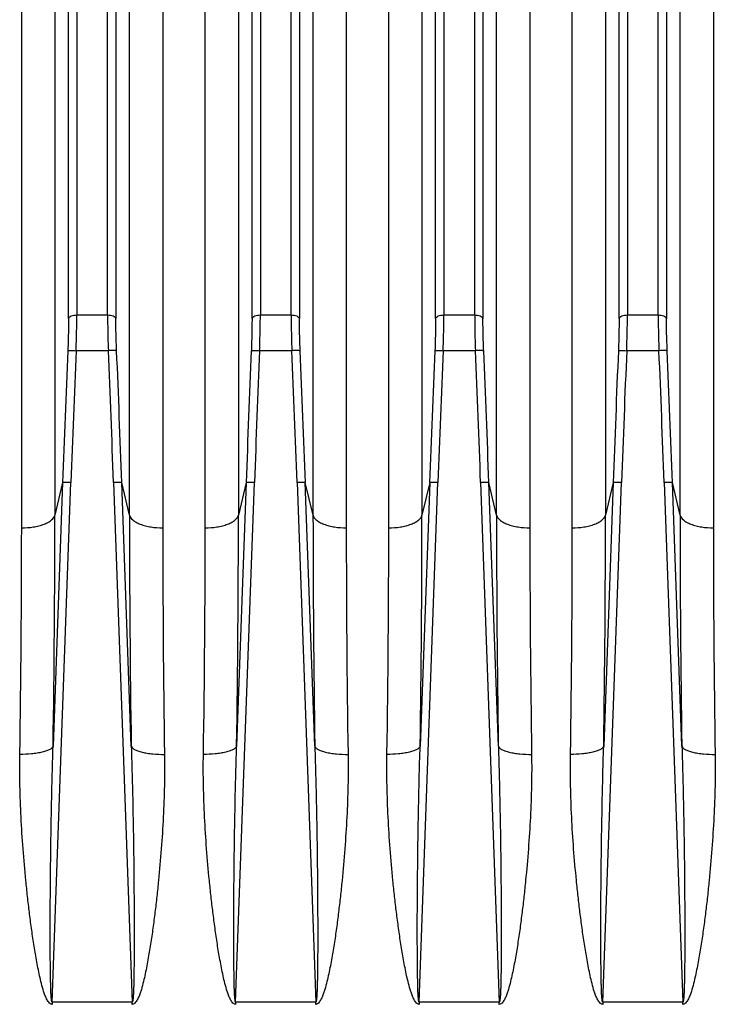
# Model space of a CAD drawing. Extents: x -3094 to 1181, y 8 to 2279.
# Tile 69 of 72: x 435 to 518, y 1188 to 1306. Entities that reach past the tile are written whole.
import ezdxf

# ---------------------------------------------------------------- set-up
doc = ezdxf.new("R2010")
doc.units = 0
doc.header["$LTSCALE"] = 65.395
doc.layers.get('0').update_dxf_attribs({"linetype": 'CONTINUOUS'})

msp = doc.modelspace()

# ---------------------------------------------------------------- linework, layer by layer
at = {"color": 9, "linetype": 'CONTINUOUS'}
for p, q in [((441.53, 1371.24), (441.53, 1270.15)), ((445.22, 1270.15), (445.22, 1371.24)), ((463.53, 1371.24), (463.53, 1270.15)), ((467.22, 1270.15), (467.22, 1371.24)), ((485.53, 1371.24), (485.53, 1270.15)), ((489.22, 1270.15), (489.22, 1371.24)), ((507.53, 1371.24), (507.53, 1270.15)), ((511.22, 1270.15), (511.22, 1371.24)), ((440.53, 1269.71), (440.53, 1370.38)), ((446.21, 1370.38), (446.21, 1269.71)), ((462.53, 1269.71), (462.53, 1370.38)), ((468.21, 1370.38), (468.21, 1269.71)), ((484.53, 1269.71), (484.53, 1370.38)), ((490.21, 1370.38), (490.21, 1269.71)), ((506.53, 1269.71), (506.53, 1370.38)), ((512.21, 1370.38), (512.21, 1269.71)), ((438.9, 1355.22), (438.9, 1246.17)), ((447.85, 1246.17), (447.85, 1355.22)), ((460.9, 1355.22), (460.9, 1246.17)), ((469.85, 1246.17), (469.85, 1355.22)), ((482.9, 1355.22), (482.9, 1246.17)), ((491.85, 1246.17), (491.85, 1355.22)), ((504.9, 1355.22), (504.9, 1246.17)), ((513.85, 1246.17), (513.85, 1355.22)), ((441.53, 1270.15), (445.22, 1270.15)), ((463.53, 1270.15), (467.22, 1270.15)), ((485.53, 1270.15), (489.22, 1270.15)), ((507.53, 1270.15), (511.22, 1270.15)), ((445.31, 1265.87), (441.44, 1265.87)), ((467.31, 1265.87), (463.44, 1265.87)), ((489.31, 1265.87), (485.44, 1265.87)), ((511.31, 1265.87), (507.44, 1265.87)), ((438.57, 1187.81), (440.82, 1250.08)), ((439.83, 1250.06), (438.69, 1218.47)), ((439.83, 1250.06), (438.9, 1246.17)), ((445.93, 1250.08), (448.17, 1187.81)), ((448.06, 1218.47), (446.92, 1250.06)), ((447.85, 1246.17), (446.92, 1250.06)), ((460.57, 1187.81), (462.82, 1250.08)), ((461.83, 1250.06), (460.69, 1218.47)), ((461.83, 1250.06), (460.9, 1246.17)), ((467.93, 1250.08), (470.17, 1187.81)), ((470.06, 1218.47), (468.92, 1250.06)), ((469.85, 1246.17), (468.92, 1250.06)), ((482.57, 1187.81), (484.82, 1250.08)), ((483.83, 1250.06), (482.69, 1218.47)), ((483.83, 1250.06), (482.9, 1246.17)), ((489.93, 1250.08), (492.17, 1187.81)), ((492.06, 1218.47), (490.92, 1250.06)), ((491.85, 1246.17), (490.92, 1250.06)), ((504.57, 1187.81), (506.82, 1250.08)), ((505.83, 1250.06), (504.69, 1218.47)), ((505.83, 1250.06), (504.9, 1246.17)), ((511.93, 1250.08), (514.17, 1187.81)), ((514.06, 1218.47), (512.92, 1250.06)), ((513.85, 1246.17), (512.92, 1250.06))]:
    msp.add_line(p, q, dxfattribs=at)
at = {"color": 2, "linetype": 'CONTINUOUS'}
for p, q in [((434.92, 1244.64), (434.92, 1351.78)), ((451.83, 1351.78), (451.83, 1244.64)), ((456.92, 1244.64), (456.92, 1351.78)), ((473.83, 1351.78), (473.83, 1244.64)), ((478.92, 1244.64), (478.92, 1351.78)), ((495.83, 1351.78), (495.83, 1244.64)), ((500.92, 1244.64), (500.92, 1351.78)), ((517.83, 1351.78), (517.83, 1244.64)), ((438.57, 1187.81), (438.57, 1187.53)), ((448.17, 1187.81), (438.57, 1187.81)), ((448.17, 1187.53), (448.17, 1187.81)), ((460.57, 1187.81), (460.57, 1187.53)), ((470.17, 1187.81), (460.57, 1187.81)), ((470.17, 1187.53), (470.17, 1187.81)), ((482.57, 1187.81), (482.57, 1187.53)), ((492.17, 1187.81), (482.57, 1187.81)), ((492.17, 1187.53), (492.17, 1187.81)), ((514.17, 1187.81), (504.57, 1187.81)), ((504.57, 1187.81), (504.57, 1187.53)), ((514.17, 1187.53), (514.17, 1187.81))]:
    msp.add_line(p, q, dxfattribs=at)
at = {"color": 9, "linetype": 'CONTINUOUS'}
for centre, radius, start, end in [((2974.4, 1158.49), 2536.23, 177.57388, 177.93096), ((2972.05, 1158.6), 2532.88, 177.5727, 177.93013), ((-2092.84, 1158.3), 2540.43, 2.07039, 2.42675), ((-2091.44, 1158.34), 2540.02, 2.06931, 2.42585), ((2996.4, 1158.49), 2536.23, 177.57388, 177.93096), ((2994.05, 1158.6), 2532.88, 177.5727, 177.93013), ((-2070.84, 1158.3), 2540.43, 2.07039, 2.42675), ((-2069.44, 1158.34), 2540.02, 2.06931, 2.42585), ((3018.4, 1158.49), 2536.23, 177.57388, 177.93096), ((3016.05, 1158.6), 2532.88, 177.5727, 177.93013), ((-2048.84, 1158.3), 2540.43, 2.07039, 2.42675), ((-2047.44, 1158.34), 2540.02, 2.06931, 2.42585), ((3040.4, 1158.49), 2536.23, 177.57388, 177.93096), ((3038.05, 1158.6), 2532.88, 177.5727, 177.93013), ((-2026.84, 1158.3), 2540.43, 2.07039, 2.42675), ((-2025.44, 1158.34), 2540.02, 2.06931, 2.42585), ((-1420.32, 1246.77), 1859.22, 359.12789, 359.98141), ((2256.35, 1246.37), 1808.51, 180.00662, 180.88408), ((-1398.32, 1246.77), 1859.22, 359.12789, 359.98141), ((2278.35, 1246.37), 1808.51, 180.00662, 180.88408), ((-1376.32, 1246.77), 1859.22, 359.12789, 359.98141), ((2300.35, 1246.37), 1808.51, 180.00662, 180.88408), ((-1354.32, 1246.77), 1859.22, 359.12789, 359.98141), ((2322.35, 1246.37), 1808.51, 180.00662, 180.88408)]:
    msp.add_arc(centre, radius, start, end, dxfattribs=at)
at = {"color": 2, "linetype": 'CONTINUOUS'}
for centre, radius, start, end in [((-1353.08, 1245.24), 1788, 359.11069, 359.98089), ((2191.06, 1244.85), 1739.23, 180.00691, 180.90151), ((-1331.08, 1245.24), 1788, 359.11069, 359.98089), ((2213.06, 1244.85), 1739.23, 180.00691, 180.90151), ((-1309.08, 1245.24), 1788, 359.11069, 359.98089), ((2235.06, 1244.85), 1739.23, 180.00691, 180.90151), ((-1287.08, 1245.24), 1788, 359.11069, 359.98089), ((2257.06, 1244.85), 1739.23, 180.00691, 180.90151)]:
    msp.add_arc(centre, radius, start, end, dxfattribs=at)
at = {"color": 9, "linetype": 'CONTINUOUS'}
for points, knots in [([(440.53, 1269.71), (440.56, 1269.86), (440.82, 1270.04), (441.18, 1270.13), (441.41, 1270.15), (441.53, 1270.15)], [0, 0, 0, 0, 0.398202, 0.694138, 1, 1, 1, 1]), ([(441.44, 1265.87), (441.45, 1266.24), (441.5, 1267.67), (441.53, 1269.1), (441.53, 1270.15)], [0, 0, 0, 0, 0.261342, 1, 1, 1, 1]), ([(445.22, 1270.15), (445.22, 1269.82), (445.23, 1268.39), (445.26, 1266.96), (445.31, 1265.87)], [0, 0, 0, 0, 0.235467, 1, 1, 1, 1]), ([(445.22, 1270.15), (445.33, 1270.15), (445.57, 1270.13), (445.92, 1270.04), (446.18, 1269.86), (446.21, 1269.71)], [0, 0, 0, 0, 0.305862, 0.601798, 1, 1, 1, 1]), ([(462.53, 1269.71), (462.56, 1269.86), (462.82, 1270.04), (463.18, 1270.13), (463.41, 1270.15), (463.53, 1270.15)], [0, 0, 0, 0, 0.398202, 0.694138, 1, 1, 1, 1]), ([(463.44, 1265.87), (463.45, 1266.24), (463.5, 1267.67), (463.53, 1269.1), (463.53, 1270.15)], [0, 0, 0, 0, 0.261342, 1, 1, 1, 1]), ([(467.22, 1270.15), (467.22, 1269.82), (467.23, 1268.39), (467.26, 1266.96), (467.31, 1265.87)], [0, 0, 0, 0, 0.235467, 1, 1, 1, 1]), ([(467.22, 1270.15), (467.33, 1270.15), (467.57, 1270.13), (467.92, 1270.04), (468.18, 1269.86), (468.21, 1269.71)], [0, 0, 0, 0, 0.305862, 0.601798, 1, 1, 1, 1]), ([(484.53, 1269.71), (484.56, 1269.86), (484.82, 1270.04), (485.18, 1270.13), (485.41, 1270.15), (485.53, 1270.15)], [0, 0, 0, 0, 0.398202, 0.694138, 1, 1, 1, 1]), ([(485.44, 1265.87), (485.45, 1266.24), (485.5, 1267.67), (485.53, 1269.1), (485.53, 1270.15)], [0, 0, 0, 0, 0.261342, 1, 1, 1, 1]), ([(489.22, 1270.15), (489.22, 1269.82), (489.23, 1268.39), (489.26, 1266.96), (489.31, 1265.87)], [0, 0, 0, 0, 0.235467, 1, 1, 1, 1]), ([(489.22, 1270.15), (489.33, 1270.15), (489.57, 1270.13), (489.92, 1270.04), (490.18, 1269.86), (490.21, 1269.71)], [0, 0, 0, 0, 0.305862, 0.601798, 1, 1, 1, 1]), ([(506.53, 1269.71), (506.56, 1269.86), (506.82, 1270.04), (507.18, 1270.13), (507.41, 1270.15), (507.53, 1270.15)], [0, 0, 0, 0, 0.398202, 0.694138, 1, 1, 1, 1]), ([(507.44, 1265.87), (507.45, 1266.24), (507.5, 1267.67), (507.53, 1269.1), (507.53, 1270.15)], [0, 0, 0, 0, 0.261342, 1, 1, 1, 1]), ([(511.22, 1270.15), (511.22, 1269.82), (511.23, 1268.39), (511.26, 1266.96), (511.31, 1265.87)], [0, 0, 0, 0, 0.235467, 1, 1, 1, 1]), ([(511.22, 1270.15), (511.33, 1270.15), (511.57, 1270.13), (511.92, 1270.04), (512.18, 1269.86), (512.21, 1269.71)], [0, 0, 0, 0, 0.305862, 0.601798, 1, 1, 1, 1]), ([(440.53, 1269.71), (440.53, 1269.4), (440.52, 1268.12), (440.49, 1266.83), (440.45, 1265.85)], [0, 0, 0, 0, 0.235446, 1, 1, 1, 1]), ([(446.3, 1265.85), (446.29, 1266.18), (446.24, 1267.47), (446.21, 1268.76), (446.21, 1269.71)], [0, 0, 0, 0, 0.261306, 1, 1, 1, 1]), ([(462.53, 1269.71), (462.53, 1269.4), (462.52, 1268.12), (462.49, 1266.83), (462.45, 1265.85)], [0, 0, 0, 0, 0.235446, 1, 1, 1, 1]), ([(468.3, 1265.85), (468.29, 1266.18), (468.24, 1267.47), (468.21, 1268.76), (468.21, 1269.71)], [0, 0, 0, 0, 0.261306, 1, 1, 1, 1]), ([(484.53, 1269.71), (484.53, 1269.4), (484.52, 1268.12), (484.49, 1266.83), (484.45, 1265.85)], [0, 0, 0, 0, 0.235446, 1, 1, 1, 1]), ([(490.3, 1265.85), (490.29, 1266.18), (490.24, 1267.47), (490.21, 1268.76), (490.21, 1269.71)], [0, 0, 0, 0, 0.261306, 1, 1, 1, 1]), ([(506.53, 1269.71), (506.53, 1269.4), (506.52, 1268.12), (506.49, 1266.83), (506.45, 1265.85)], [0, 0, 0, 0, 0.235446, 1, 1, 1, 1]), ([(512.3, 1265.85), (512.29, 1266.18), (512.24, 1267.47), (512.21, 1268.76), (512.21, 1269.71)], [0, 0, 0, 0, 0.261306, 1, 1, 1, 1]), ([(440.45, 1265.85), (440.45, 1265.86), (440.49, 1265.86), (440.55, 1265.87), (440.65, 1265.88), (440.83, 1265.88), (441.1, 1265.88), (441.32, 1265.88), (441.44, 1265.87)], [0, 0, 0, 0, 0.032616, 0.097016, 0.195472, 0.32479, 0.650085, 1, 1, 1, 1]), ([(446.3, 1265.85), (446.29, 1265.86), (446.26, 1265.86), (446.19, 1265.87), (446.1, 1265.88), (445.91, 1265.88), (445.65, 1265.88), (445.42, 1265.88), (445.31, 1265.87)], [0, 0, 0, 0, 0.032837, 0.097426, 0.195995, 0.325335, 0.65043, 1, 1, 1, 1]), ([(462.45, 1265.85), (462.45, 1265.86), (462.49, 1265.86), (462.55, 1265.87), (462.65, 1265.88), (462.83, 1265.88), (463.1, 1265.88), (463.32, 1265.88), (463.44, 1265.87)], [0, 0, 0, 0, 0.032616, 0.097016, 0.195472, 0.32479, 0.650085, 1, 1, 1, 1]), ([(468.3, 1265.85), (468.29, 1265.86), (468.26, 1265.86), (468.19, 1265.87), (468.1, 1265.88), (467.91, 1265.88), (467.65, 1265.88), (467.42, 1265.88), (467.31, 1265.87)], [0, 0, 0, 0, 0.032837, 0.097426, 0.195995, 0.325335, 0.65043, 1, 1, 1, 1]), ([(484.45, 1265.85), (484.45, 1265.86), (484.49, 1265.86), (484.55, 1265.87), (484.65, 1265.88), (484.83, 1265.88), (485.1, 1265.88), (485.32, 1265.88), (485.44, 1265.87)], [0, 0, 0, 0, 0.032616, 0.097016, 0.195472, 0.32479, 0.650085, 1, 1, 1, 1]), ([(490.3, 1265.85), (490.29, 1265.86), (490.26, 1265.86), (490.19, 1265.87), (490.1, 1265.88), (489.91, 1265.88), (489.65, 1265.88), (489.42, 1265.88), (489.31, 1265.87)], [0, 0, 0, 0, 0.032837, 0.097426, 0.195995, 0.325335, 0.65043, 1, 1, 1, 1]), ([(506.45, 1265.85), (506.45, 1265.86), (506.49, 1265.86), (506.55, 1265.87), (506.65, 1265.88), (506.83, 1265.88), (507.1, 1265.88), (507.32, 1265.88), (507.44, 1265.87)], [0, 0, 0, 0, 0.032616, 0.097016, 0.195472, 0.32479, 0.650085, 1, 1, 1, 1]), ([(512.3, 1265.85), (512.29, 1265.86), (512.26, 1265.86), (512.19, 1265.87), (512.1, 1265.88), (511.91, 1265.88), (511.65, 1265.88), (511.42, 1265.88), (511.31, 1265.87)], [0, 0, 0, 0, 0.032837, 0.097426, 0.195995, 0.325335, 0.65043, 1, 1, 1, 1]), ([(440.82, 1250.08), (440.7, 1250.09), (440.48, 1250.09), (440.21, 1250.09), (440.03, 1250.08), (439.94, 1250.08), (439.87, 1250.07), (439.84, 1250.06), (439.83, 1250.06)], [0, 0, 0, 0, 0.361552, 0.674267, 0.798852, 0.896468, 0.964017, 1, 1, 1, 1]), ([(446.92, 1250.06), (446.91, 1250.06), (446.88, 1250.07), (446.81, 1250.08), (446.71, 1250.08), (446.54, 1250.09), (446.27, 1250.09), (446.05, 1250.09), (445.93, 1250.08)], [0, 0, 0, 0, 0.035979, 0.103514, 0.201108, 0.325679, 0.638409, 1, 1, 1, 1]), ([(462.82, 1250.08), (462.7, 1250.09), (462.48, 1250.09), (462.21, 1250.09), (462.03, 1250.08), (461.94, 1250.08), (461.87, 1250.07), (461.84, 1250.06), (461.83, 1250.06)], [0, 0, 0, 0, 0.361552, 0.674267, 0.798852, 0.896468, 0.964017, 1, 1, 1, 1]), ([(468.92, 1250.06), (468.91, 1250.06), (468.88, 1250.07), (468.81, 1250.08), (468.71, 1250.08), (468.54, 1250.09), (468.27, 1250.09), (468.05, 1250.09), (467.93, 1250.08)], [0, 0, 0, 0, 0.035979, 0.103514, 0.201108, 0.325679, 0.638409, 1, 1, 1, 1]), ([(484.82, 1250.08), (484.7, 1250.09), (484.48, 1250.09), (484.21, 1250.09), (484.03, 1250.08), (483.94, 1250.08), (483.87, 1250.07), (483.84, 1250.06), (483.83, 1250.06)], [0, 0, 0, 0, 0.361552, 0.674267, 0.798852, 0.896468, 0.964017, 1, 1, 1, 1]), ([(490.92, 1250.06), (490.91, 1250.06), (490.88, 1250.07), (490.81, 1250.08), (490.71, 1250.08), (490.54, 1250.09), (490.27, 1250.09), (490.05, 1250.09), (489.93, 1250.08)], [0, 0, 0, 0, 0.035979, 0.103514, 0.201108, 0.325679, 0.638409, 1, 1, 1, 1]), ([(506.82, 1250.08), (506.7, 1250.09), (506.48, 1250.09), (506.21, 1250.09), (506.03, 1250.08), (505.94, 1250.08), (505.87, 1250.07), (505.84, 1250.06), (505.83, 1250.06)], [0, 0, 0, 0, 0.361552, 0.674267, 0.798852, 0.896468, 0.964017, 1, 1, 1, 1]), ([(512.92, 1250.06), (512.91, 1250.06), (512.88, 1250.07), (512.81, 1250.08), (512.71, 1250.08), (512.54, 1250.09), (512.27, 1250.09), (512.05, 1250.09), (511.93, 1250.08)], [0, 0, 0, 0, 0.035979, 0.103514, 0.201108, 0.325679, 0.638409, 1, 1, 1, 1]), ([(434.92, 1244.64), (435.38, 1244.64), (436.08, 1244.69), (436.98, 1244.87), (437.58, 1245.06), (438.1, 1245.29), (438.58, 1245.61), (438.85, 1245.94), (438.9, 1246.17)], [0, 0, 0, 0, 0.311727, 0.466562, 0.610875, 0.738127, 0.845154, 1, 1, 1, 1]), ([(447.85, 1246.17), (447.9, 1245.94), (448.16, 1245.61), (448.65, 1245.29), (449.16, 1245.06), (449.77, 1244.87), (450.66, 1244.69), (451.36, 1244.64), (451.83, 1244.64)], [0, 0, 0, 0, 0.154846, 0.261873, 0.389125, 0.533438, 0.688273, 1, 1, 1, 1]), ([(456.92, 1244.64), (457.38, 1244.64), (458.08, 1244.69), (458.98, 1244.87), (459.58, 1245.06), (460.1, 1245.29), (460.58, 1245.61), (460.85, 1245.94), (460.9, 1246.17)], [0, 0, 0, 0, 0.311727, 0.466562, 0.610875, 0.738127, 0.845154, 1, 1, 1, 1]), ([(469.85, 1246.17), (469.9, 1245.94), (470.16, 1245.61), (470.65, 1245.29), (471.16, 1245.06), (471.77, 1244.87), (472.66, 1244.69), (473.36, 1244.64), (473.83, 1244.64)], [0, 0, 0, 0, 0.154846, 0.261873, 0.389125, 0.533438, 0.688273, 1, 1, 1, 1]), ([(478.92, 1244.64), (479.38, 1244.64), (480.08, 1244.69), (480.98, 1244.87), (481.58, 1245.06), (482.1, 1245.29), (482.58, 1245.61), (482.85, 1245.94), (482.9, 1246.17)], [0, 0, 0, 0, 0.311727, 0.466562, 0.610875, 0.738127, 0.845154, 1, 1, 1, 1]), ([(491.85, 1246.17), (491.9, 1245.94), (492.16, 1245.61), (492.65, 1245.29), (493.16, 1245.06), (493.77, 1244.87), (494.66, 1244.69), (495.36, 1244.64), (495.83, 1244.64)], [0, 0, 0, 0, 0.154846, 0.261873, 0.389125, 0.533438, 0.688273, 1, 1, 1, 1]), ([(500.92, 1244.64), (501.38, 1244.64), (502.08, 1244.69), (502.98, 1244.87), (503.58, 1245.06), (504.1, 1245.29), (504.58, 1245.61), (504.85, 1245.94), (504.9, 1246.17)], [0, 0, 0, 0, 0.311727, 0.466562, 0.610875, 0.738127, 0.845154, 1, 1, 1, 1]), ([(513.85, 1246.17), (513.9, 1245.94), (514.16, 1245.61), (514.65, 1245.29), (515.16, 1245.06), (515.77, 1244.87), (516.66, 1244.69), (517.36, 1244.64), (517.83, 1244.64)], [0, 0, 0, 0, 0.154846, 0.261873, 0.389125, 0.533438, 0.688273, 1, 1, 1, 1]), ([(438.69, 1218.47), (438.66, 1218.4), (438.55, 1218.24), (438.27, 1218.06), (437.88, 1217.88), (437.36, 1217.73), (436.76, 1217.62), (435.86, 1217.51), (435.17, 1217.48), (434.71, 1217.49)], [0, 0, 0, 0, 0.054884, 0.130896, 0.233224, 0.360692, 0.509197, 0.670922, 1, 1, 1, 1]), ([(438.57, 1187.81), (438.56, 1187.81), (438.53, 1187.85), (438.52, 1187.91), (438.5, 1188), (438.49, 1188.13), (438.47, 1188.31), (438.45, 1188.53), (438.44, 1188.76), (438.42, 1189.07), (438.41, 1189.46), (438.4, 1189.94), (438.39, 1190.42), (438.38, 1190.89), (438.37, 1191.53), (438.36, 1192.34), (438.35, 1193.3), (438.35, 1194.27), (438.34, 1195.24), (438.34, 1196.2), (438.34, 1197.5), (438.35, 1199.11), (438.36, 1201.05), (438.38, 1202.99), (438.4, 1204.93), (438.43, 1207.51), (438.49, 1210.74), (438.57, 1214.61), (438.64, 1217.18), (438.69, 1218.47)], [0, 0, 0, 0, 0.001233, 0.003599, 0.006567, 0.009863, 0.01688, 0.0242, 0.031676, 0.039251, 0.054573, 0.070036, 0.085584, 0.10119, 0.116836, 0.148213, 0.179665, 0.211165, 0.242698, 0.274254, 0.305827, 0.369004, 0.432201, 0.495403, 0.558596, 0.621773, 0.74804, 0.874141, 1, 1, 1, 1]), ([(448.06, 1218.47), (448.1, 1217.18), (448.17, 1214.61), (448.26, 1210.74), (448.31, 1207.51), (448.35, 1204.93), (448.37, 1202.99), (448.38, 1201.05), (448.4, 1199.11), (448.4, 1197.5), (448.4, 1196.2), (448.4, 1195.24), (448.4, 1194.27), (448.4, 1193.3), (448.39, 1192.34), (448.38, 1191.53), (448.37, 1190.89), (448.36, 1190.42), (448.35, 1189.94), (448.34, 1189.46), (448.32, 1189.07), (448.31, 1188.76), (448.29, 1188.53), (448.28, 1188.31), (448.26, 1188.13), (448.24, 1188), (448.22, 1187.91), (448.21, 1187.85), (448.19, 1187.81), (448.17, 1187.81)], [0, 0, 0, 0, 0.125859, 0.25196, 0.378227, 0.441403, 0.504597, 0.567798, 0.630996, 0.694172, 0.725745, 0.757302, 0.788835, 0.820335, 0.851787, 0.883163, 0.89881, 0.914416, 0.929964, 0.945426, 0.960748, 0.968323, 0.9758, 0.983119, 0.990137, 0.993433, 0.996401, 0.998767, 1, 1, 1, 1]), ([(448.06, 1218.47), (448.09, 1218.4), (448.2, 1218.24), (448.47, 1218.06), (448.87, 1217.88), (449.38, 1217.73), (449.99, 1217.62), (450.88, 1217.51), (451.58, 1217.48), (452.04, 1217.49)], [0, 0, 0, 0, 0.054884, 0.130896, 0.233224, 0.360693, 0.509197, 0.670922, 1, 1, 1, 1]), ([(460.69, 1218.47), (460.66, 1218.4), (460.55, 1218.24), (460.27, 1218.06), (459.88, 1217.88), (459.36, 1217.73), (458.76, 1217.62), (457.86, 1217.51), (457.17, 1217.48), (456.71, 1217.49)], [0, 0, 0, 0, 0.054884, 0.130896, 0.233224, 0.360692, 0.509197, 0.670922, 1, 1, 1, 1]), ([(460.57, 1187.81), (460.56, 1187.81), (460.53, 1187.85), (460.52, 1187.91), (460.5, 1188), (460.49, 1188.13), (460.47, 1188.31), (460.45, 1188.53), (460.44, 1188.76), (460.42, 1189.07), (460.41, 1189.46), (460.4, 1189.94), (460.39, 1190.42), (460.38, 1190.89), (460.37, 1191.53), (460.36, 1192.34), (460.35, 1193.3), (460.35, 1194.27), (460.34, 1195.24), (460.34, 1196.2), (460.34, 1197.5), (460.35, 1199.11), (460.36, 1201.05), (460.38, 1202.99), (460.4, 1204.93), (460.43, 1207.51), (460.49, 1210.74), (460.57, 1214.61), (460.64, 1217.18), (460.69, 1218.47)], [0, 0, 0, 0, 0.001233, 0.003599, 0.006567, 0.009863, 0.01688, 0.0242, 0.031676, 0.039251, 0.054573, 0.070036, 0.085584, 0.10119, 0.116836, 0.148213, 0.179665, 0.211165, 0.242698, 0.274254, 0.305827, 0.369004, 0.432201, 0.495403, 0.558596, 0.621773, 0.74804, 0.874141, 1, 1, 1, 1]), ([(470.06, 1218.47), (470.1, 1217.18), (470.17, 1214.61), (470.26, 1210.74), (470.31, 1207.51), (470.35, 1204.93), (470.37, 1202.99), (470.38, 1201.05), (470.4, 1199.11), (470.4, 1197.5), (470.4, 1196.2), (470.4, 1195.24), (470.4, 1194.27), (470.4, 1193.3), (470.39, 1192.34), (470.38, 1191.53), (470.37, 1190.89), (470.36, 1190.42), (470.35, 1189.94), (470.34, 1189.46), (470.32, 1189.07), (470.31, 1188.76), (470.29, 1188.53), (470.28, 1188.31), (470.26, 1188.13), (470.24, 1188), (470.22, 1187.91), (470.21, 1187.85), (470.19, 1187.81), (470.17, 1187.81)], [0, 0, 0, 0, 0.125859, 0.25196, 0.378227, 0.441403, 0.504597, 0.567798, 0.630996, 0.694172, 0.725745, 0.757302, 0.788835, 0.820335, 0.851787, 0.883163, 0.89881, 0.914416, 0.929964, 0.945426, 0.960748, 0.968323, 0.9758, 0.983119, 0.990137, 0.993433, 0.996401, 0.998767, 1, 1, 1, 1]), ([(470.06, 1218.47), (470.09, 1218.4), (470.2, 1218.24), (470.47, 1218.06), (470.87, 1217.88), (471.38, 1217.73), (471.99, 1217.62), (472.88, 1217.51), (473.58, 1217.48), (474.04, 1217.49)], [0, 0, 0, 0, 0.054884, 0.130896, 0.233224, 0.360693, 0.509197, 0.670922, 1, 1, 1, 1]), ([(482.69, 1218.47), (482.66, 1218.4), (482.55, 1218.24), (482.27, 1218.06), (481.88, 1217.88), (481.36, 1217.73), (480.76, 1217.62), (479.86, 1217.51), (479.17, 1217.48), (478.71, 1217.49)], [0, 0, 0, 0, 0.054884, 0.130896, 0.233224, 0.360692, 0.509197, 0.670922, 1, 1, 1, 1]), ([(482.57, 1187.81), (482.56, 1187.81), (482.53, 1187.85), (482.52, 1187.91), (482.5, 1188), (482.49, 1188.13), (482.47, 1188.31), (482.45, 1188.53), (482.44, 1188.76), (482.42, 1189.07), (482.41, 1189.46), (482.4, 1189.94), (482.39, 1190.42), (482.38, 1190.89), (482.37, 1191.53), (482.36, 1192.34), (482.35, 1193.3), (482.35, 1194.27), (482.34, 1195.24), (482.34, 1196.2), (482.34, 1197.5), (482.35, 1199.11), (482.36, 1201.05), (482.38, 1202.99), (482.4, 1204.93), (482.43, 1207.51), (482.49, 1210.74), (482.57, 1214.61), (482.64, 1217.18), (482.69, 1218.47)], [0, 0, 0, 0, 0.001233, 0.003599, 0.006567, 0.009863, 0.01688, 0.0242, 0.031676, 0.039251, 0.054573, 0.070036, 0.085584, 0.10119, 0.116836, 0.148213, 0.179665, 0.211165, 0.242698, 0.274254, 0.305827, 0.369004, 0.432201, 0.495403, 0.558596, 0.621773, 0.74804, 0.874141, 1, 1, 1, 1]), ([(492.06, 1218.47), (492.09, 1218.4), (492.2, 1218.24), (492.47, 1218.06), (492.87, 1217.88), (493.38, 1217.73), (493.99, 1217.62), (494.88, 1217.51), (495.58, 1217.48), (496.04, 1217.49)], [0, 0, 0, 0, 0.054884, 0.130896, 0.233224, 0.360693, 0.509197, 0.670922, 1, 1, 1, 1]), ([(492.06, 1218.47), (492.1, 1217.18), (492.17, 1214.61), (492.26, 1210.74), (492.31, 1207.51), (492.35, 1204.93), (492.37, 1202.99), (492.38, 1201.05), (492.4, 1199.11), (492.4, 1197.5), (492.4, 1196.2), (492.4, 1195.24), (492.4, 1194.27), (492.4, 1193.3), (492.39, 1192.34), (492.38, 1191.53), (492.37, 1190.89), (492.36, 1190.42), (492.35, 1189.94), (492.34, 1189.46), (492.32, 1189.07), (492.31, 1188.76), (492.29, 1188.53), (492.28, 1188.31), (492.26, 1188.13), (492.24, 1188), (492.22, 1187.91), (492.21, 1187.85), (492.19, 1187.81), (492.17, 1187.81)], [0, 0, 0, 0, 0.125859, 0.25196, 0.378227, 0.441403, 0.504597, 0.567798, 0.630996, 0.694172, 0.725745, 0.757302, 0.788835, 0.820335, 0.851787, 0.883163, 0.89881, 0.914416, 0.929964, 0.945426, 0.960748, 0.968323, 0.9758, 0.983119, 0.990137, 0.993433, 0.996401, 0.998767, 1, 1, 1, 1]), ([(504.69, 1218.47), (504.66, 1218.4), (504.55, 1218.24), (504.27, 1218.06), (503.88, 1217.88), (503.36, 1217.73), (502.76, 1217.62), (501.86, 1217.51), (501.17, 1217.48), (500.71, 1217.49)], [0, 0, 0, 0, 0.054884, 0.130896, 0.233224, 0.360692, 0.509197, 0.670922, 1, 1, 1, 1]), ([(504.57, 1187.81), (504.56, 1187.81), (504.53, 1187.85), (504.52, 1187.91), (504.5, 1188), (504.49, 1188.13), (504.47, 1188.31), (504.45, 1188.53), (504.44, 1188.76), (504.42, 1189.07), (504.41, 1189.46), (504.4, 1189.94), (504.39, 1190.42), (504.38, 1190.89), (504.37, 1191.53), (504.36, 1192.34), (504.35, 1193.3), (504.35, 1194.27), (504.34, 1195.24), (504.34, 1196.2), (504.34, 1197.5), (504.35, 1199.11), (504.36, 1201.05), (504.38, 1202.99), (504.4, 1204.93), (504.43, 1207.51), (504.49, 1210.74), (504.57, 1214.61), (504.64, 1217.18), (504.69, 1218.47)], [0, 0, 0, 0, 0.001233, 0.003599, 0.006567, 0.009863, 0.01688, 0.0242, 0.031676, 0.039251, 0.054573, 0.070036, 0.085584, 0.10119, 0.116836, 0.148213, 0.179665, 0.211165, 0.242698, 0.274254, 0.305827, 0.369004, 0.432201, 0.495403, 0.558596, 0.621773, 0.74804, 0.874141, 1, 1, 1, 1]), ([(514.06, 1218.47), (514.09, 1218.4), (514.2, 1218.24), (514.47, 1218.06), (514.87, 1217.88), (515.38, 1217.73), (515.99, 1217.62), (516.88, 1217.51), (517.58, 1217.48), (518.04, 1217.49)], [0, 0, 0, 0, 0.054884, 0.130896, 0.233224, 0.360693, 0.509197, 0.670922, 1, 1, 1, 1]), ([(514.06, 1218.47), (514.1, 1217.18), (514.17, 1214.61), (514.26, 1210.74), (514.31, 1207.51), (514.35, 1204.93), (514.37, 1202.99), (514.38, 1201.05), (514.4, 1199.11), (514.4, 1197.5), (514.4, 1196.2), (514.4, 1195.24), (514.4, 1194.27), (514.4, 1193.3), (514.39, 1192.34), (514.38, 1191.53), (514.37, 1190.89), (514.36, 1190.42), (514.35, 1189.94), (514.34, 1189.46), (514.32, 1189.07), (514.31, 1188.76), (514.29, 1188.53), (514.28, 1188.31), (514.26, 1188.13), (514.24, 1188), (514.22, 1187.91), (514.21, 1187.85), (514.19, 1187.81), (514.17, 1187.81)], [0, 0, 0, 0, 0.125859, 0.25196, 0.378227, 0.441403, 0.504597, 0.567798, 0.630996, 0.694172, 0.725745, 0.757302, 0.788835, 0.820335, 0.851787, 0.883163, 0.89881, 0.914416, 0.929964, 0.945426, 0.960748, 0.968323, 0.9758, 0.983119, 0.990137, 0.993433, 0.996401, 0.998767, 1, 1, 1, 1])]:
    msp.add_open_spline(points, degree=3, knots=knots, dxfattribs=at)
at = {"color": 2, "linetype": 'CONTINUOUS'}
for points, knots in [([(438.57, 1187.53), (438.53, 1187.54), (438.45, 1187.55), (438.3, 1187.63), (438.16, 1187.77), (438.02, 1187.97), (437.87, 1188.26), (437.71, 1188.63), (437.5, 1189.24), (437.28, 1190.02), (437.06, 1190.96), (436.87, 1191.9), (436.63, 1193.17), (436.37, 1194.75), (436.09, 1196.66), (435.84, 1198.56), (435.62, 1200.46), (435.35, 1203), (435.07, 1206.16), (434.83, 1209.95), (434.7, 1213.73), (434.68, 1216.24), (434.71, 1217.49)], [0, 0, 0, 0, 0.00399, 0.007982, 0.015925, 0.023868, 0.031806, 0.047663, 0.063511, 0.095178, 0.12682, 0.158435, 0.190024, 0.25312, 0.316106, 0.378976, 0.441725, 0.504347, 0.629182, 0.753434, 0.877053, 1, 1, 1, 1]), ([(452.04, 1217.49), (452.06, 1216.24), (452.05, 1213.73), (451.91, 1209.95), (451.67, 1206.16), (451.39, 1203), (451.13, 1200.46), (450.9, 1198.56), (450.66, 1196.66), (450.38, 1194.75), (450.12, 1193.17), (449.88, 1191.9), (449.68, 1190.96), (449.46, 1190.02), (449.25, 1189.24), (449.04, 1188.63), (448.88, 1188.26), (448.72, 1187.97), (448.59, 1187.77), (448.44, 1187.63), (448.3, 1187.55), (448.21, 1187.54), (448.17, 1187.53)], [0, 0, 0, 0, 0.122946, 0.246566, 0.370818, 0.495654, 0.558276, 0.621025, 0.683896, 0.746882, 0.809978, 0.841567, 0.873182, 0.904824, 0.936492, 0.95234, 0.968197, 0.976134, 0.984075, 0.992017, 0.996012, 1, 1, 1, 1]), ([(460.57, 1187.53), (460.53, 1187.54), (460.45, 1187.55), (460.3, 1187.63), (460.16, 1187.77), (460.02, 1187.97), (459.87, 1188.26), (459.71, 1188.63), (459.5, 1189.24), (459.28, 1190.02), (459.06, 1190.96), (458.87, 1191.9), (458.63, 1193.17), (458.37, 1194.75), (458.09, 1196.66), (457.84, 1198.56), (457.62, 1200.46), (457.35, 1203), (457.07, 1206.16), (456.83, 1209.95), (456.7, 1213.73), (456.68, 1216.24), (456.71, 1217.49)], [0, 0, 0, 0, 0.00399, 0.007982, 0.015925, 0.023868, 0.031806, 0.047663, 0.063511, 0.095178, 0.12682, 0.158435, 0.190024, 0.25312, 0.316106, 0.378976, 0.441725, 0.504347, 0.629182, 0.753434, 0.877053, 1, 1, 1, 1]), ([(474.04, 1217.49), (474.06, 1216.24), (474.05, 1213.73), (473.91, 1209.95), (473.67, 1206.16), (473.39, 1203), (473.13, 1200.46), (472.9, 1198.56), (472.66, 1196.66), (472.38, 1194.75), (472.12, 1193.17), (471.88, 1191.9), (471.68, 1190.96), (471.46, 1190.02), (471.25, 1189.24), (471.04, 1188.63), (470.88, 1188.26), (470.72, 1187.97), (470.59, 1187.77), (470.44, 1187.63), (470.3, 1187.55), (470.21, 1187.54), (470.17, 1187.53)], [0, 0, 0, 0, 0.122946, 0.246566, 0.370818, 0.495654, 0.558276, 0.621025, 0.683896, 0.746882, 0.809978, 0.841567, 0.873182, 0.904824, 0.936492, 0.95234, 0.968197, 0.976134, 0.984075, 0.992017, 0.996012, 1, 1, 1, 1]), ([(482.57, 1187.53), (482.53, 1187.54), (482.45, 1187.55), (482.3, 1187.63), (482.16, 1187.77), (482.02, 1187.97), (481.87, 1188.26), (481.71, 1188.63), (481.5, 1189.24), (481.28, 1190.02), (481.06, 1190.96), (480.87, 1191.9), (480.63, 1193.17), (480.37, 1194.75), (480.09, 1196.66), (479.84, 1198.56), (479.62, 1200.46), (479.35, 1203), (479.07, 1206.16), (478.83, 1209.95), (478.7, 1213.73), (478.68, 1216.24), (478.71, 1217.49)], [0, 0, 0, 0, 0.00399, 0.007982, 0.015925, 0.023868, 0.031806, 0.047663, 0.063511, 0.095178, 0.12682, 0.158435, 0.190024, 0.25312, 0.316106, 0.378976, 0.441725, 0.504347, 0.629182, 0.753434, 0.877053, 1, 1, 1, 1]), ([(496.04, 1217.49), (496.06, 1216.24), (496.05, 1213.73), (495.91, 1209.95), (495.67, 1206.16), (495.39, 1203), (495.13, 1200.46), (494.9, 1198.56), (494.66, 1196.66), (494.38, 1194.75), (494.12, 1193.17), (493.88, 1191.9), (493.68, 1190.96), (493.46, 1190.02), (493.25, 1189.24), (493.04, 1188.63), (492.88, 1188.26), (492.72, 1187.97), (492.59, 1187.77), (492.44, 1187.63), (492.3, 1187.55), (492.21, 1187.54), (492.17, 1187.53)], [0, 0, 0, 0, 0.122946, 0.246566, 0.370818, 0.495654, 0.558276, 0.621025, 0.683896, 0.746882, 0.809978, 0.841567, 0.873182, 0.904824, 0.936492, 0.95234, 0.968197, 0.976134, 0.984075, 0.992017, 0.996012, 1, 1, 1, 1]), ([(504.57, 1187.53), (504.53, 1187.54), (504.45, 1187.55), (504.3, 1187.63), (504.16, 1187.77), (504.02, 1187.97), (503.87, 1188.26), (503.71, 1188.63), (503.5, 1189.24), (503.28, 1190.02), (503.06, 1190.96), (502.87, 1191.9), (502.63, 1193.17), (502.37, 1194.75), (502.09, 1196.66), (501.84, 1198.56), (501.62, 1200.46), (501.35, 1203), (501.07, 1206.16), (500.83, 1209.95), (500.7, 1213.73), (500.68, 1216.24), (500.71, 1217.49)], [0, 0, 0, 0, 0.00399, 0.007982, 0.015925, 0.023868, 0.031806, 0.047663, 0.063511, 0.095178, 0.12682, 0.158435, 0.190024, 0.25312, 0.316106, 0.378976, 0.441725, 0.504347, 0.629182, 0.753434, 0.877053, 1, 1, 1, 1]), ([(518.04, 1217.49), (518.06, 1216.24), (518.05, 1213.73), (517.91, 1209.95), (517.67, 1206.16), (517.39, 1203), (517.13, 1200.46), (516.9, 1198.56), (516.66, 1196.66), (516.38, 1194.75), (516.12, 1193.17), (515.88, 1191.9), (515.68, 1190.96), (515.46, 1190.02), (515.25, 1189.24), (515.04, 1188.63), (514.88, 1188.26), (514.72, 1187.97), (514.59, 1187.77), (514.44, 1187.63), (514.3, 1187.55), (514.21, 1187.54), (514.17, 1187.53)], [0, 0, 0, 0, 0.122946, 0.246566, 0.370818, 0.495654, 0.558276, 0.621025, 0.683896, 0.746882, 0.809978, 0.841567, 0.873182, 0.904824, 0.936492, 0.95234, 0.968197, 0.976134, 0.984075, 0.992017, 0.996012, 1, 1, 1, 1])]:
    msp.add_open_spline(points, degree=3, knots=knots, dxfattribs=at)

doc.saveas('drawing.dxf')
